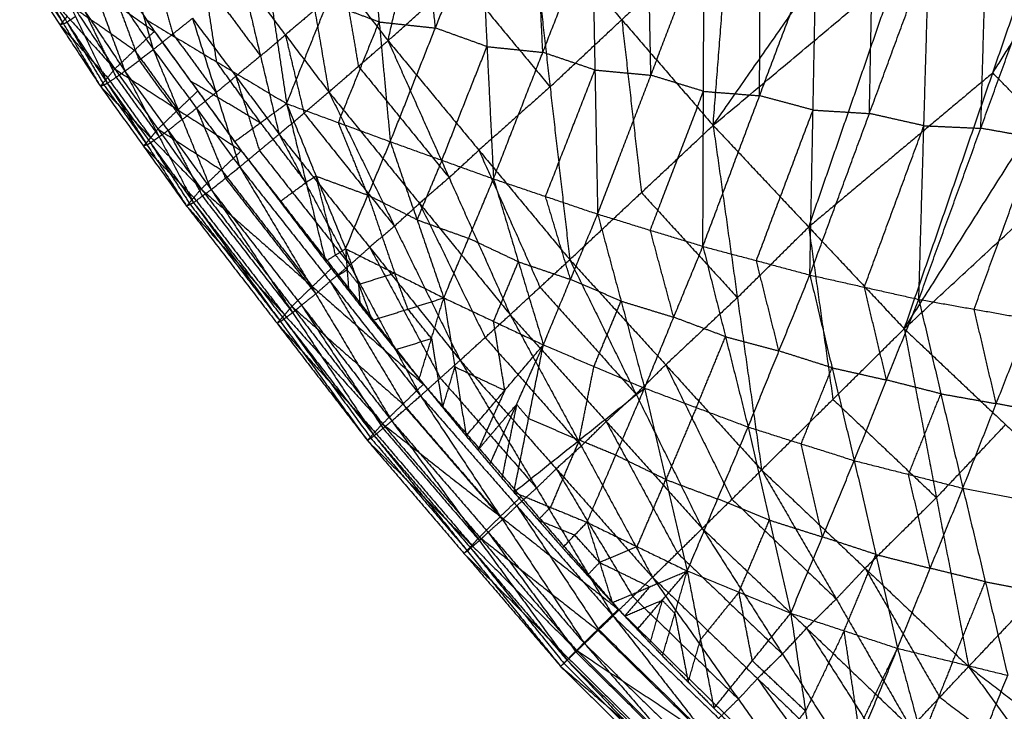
# Model space of a CAD drawing. Header units: millimetres. Extents: x -106 to 110, y -96 to 120.
# Tile 2 of 256: x -77.93 to -71.1, y -64.32 to -59.53. Entities that reach past the tile are written whole.
import ezdxf

# ---------------------------------------------------------------- set-up
doc = ezdxf.new("R2010")
doc.units = ezdxf.units.MM
doc.header["$MEASUREMENT"] = 0
doc.layers.add('Default', color=7, linetype='Continuous', true_color=0x000000)

msp = doc.modelspace()

# ---------------------------------------------------------------- linework, layer by layer
at = {"layer": 'Default'}
for points in [[(-73.1225, -60.2601, 13.7691), (-73.0121, -58.8476, 13.4027), (-72.9017, -57.4351, 13.0363)], [(-73.1225, -60.2601, 13.7691), (-72.1529, -58.8721, 13.0967), (-71.1834, -57.4842, 12.4242)], [(-75.3762, -59.6727, 13.8262), (-75.1894, -58.8583, 13.7866), (-75.0025, -58.0439, 13.7471)], [(-73.1225, -60.2601, 13.7691), (-71.8464, -59.1915, 13.0967), (-70.5704, -58.123, 12.4242)], [(-71.7978, -61.6702, 13.7656), (-71.1841, -59.8966, 13.0949), (-70.5704, -58.123, 12.4242)], [(-71.1841, -59.8966, 13.0949), (-70.7226, -59.1681, 12.7596), (-70.2612, -58.4397, 12.4242)], [(-77.2989, -58.6931, 13.5999), (-77.1511, -59.2137, 13.4491), (-77.0033, -59.7344, 13.2983)], [(-76.3011, -58.6317, 10.9053), (-76.1902, -59.3704, 10.9684), (-76.0793, -60.1091, 11.0314)], [(-77.5611, -58.7652, 11.7382), (-77.2786, -59.187, 11.6363), (-76.9961, -59.6089, 11.5344)], [(-76.0793, -60.1091, 11.0314), (-75.7969, -59.4111, 10.7093), (-75.5144, -58.7131, 10.3872)], [(-75.5144, -58.7131, 10.3872), (-75.4376, -59.5431, 10.4906), (-75.3608, -60.3731, 10.5939)], [(-75.048, -59.5851, 10.2331), (-75.0864, -59.1701, 10.1814), (-75.1248, -58.7551, 10.1297)], [(-71.7978, -61.6702, 13.7656), (-70.8748, -60.2133, 13.0949), (-69.9519, -58.7563, 12.4242)], [(-75.3762, -59.6727, 13.8262), (-74.8828, -59.2338, 13.792), (-74.3894, -58.795, 13.7577)], [(-75.3608, -60.3731, 10.5939), (-75.048, -59.5851, 10.2331), (-74.7351, -58.7971, 9.8723)], [(-74.7351, -58.7971, 9.8723), (-74.6902, -59.7139, 10.0153), (-74.6452, -60.6308, 10.1583)], [(-74.3894, -58.795, 13.7577), (-74.2529, -59.9933, 13.7792), (-74.1164, -61.1916, 13.8006)], [(-74.3894, -58.795, 13.7577), (-73.7559, -59.5275, 13.7634), (-73.1225, -60.2601, 13.7691)], [(-77.567, -58.9002, 13.3798), (-77.3837, -59.3922, 13.1972), (-77.2003, -59.8843, 13.0146)], [(-77.567, -58.9002, 13.3798), (-77.2851, -59.3173, 13.3391), (-77.0033, -59.7344, 13.2983)], [(-75.9819, -58.893, 13.8367), (-75.8842, -59.4608, 13.7703), (-75.7865, -60.0287, 13.7039)], [(-75.9819, -58.893, 13.8367), (-75.6791, -59.2828, 13.8315), (-75.3762, -59.6727, 13.8262)], [(-74.6452, -60.6308, 10.1583), (-74.3031, -59.754, 9.7607), (-73.9609, -58.8771, 9.3632)], [(-74.3031, -59.754, 9.7607), (-74.3255, -59.2955, 9.6892), (-74.348, -58.8371, 9.6177)], [(-73.9609, -58.8771, 9.3632), (-73.942, -59.8762, 9.5424), (-73.9231, -60.8753, 9.7217)], [(-73.0121, -58.8476, 13.4027), (-73.384, -59.1876, 13.5831), (-73.7559, -59.5275, 13.7634)], [(-73.9231, -60.8753, 9.7217), (-73.5543, -59.9123, 9.291), (-73.1854, -58.9493, 8.8603)], [(-73.5543, -59.9123, 9.291), (-73.5637, -59.4128, 9.2014), (-73.5732, -58.9132, 9.1117)], [(-73.1935, -61.0989, 9.288), (-73.1894, -60.0241, 9.0741), (-73.1854, -58.9493, 8.8603)], [(-77.8318, -59.0197, 12.1038), (-77.5513, -59.4445, 12.0104), (-77.2707, -59.8693, 11.9171)], [(-77.8318, -59.0197, 12.1038), (-77.414, -59.3143, 11.8191), (-76.9961, -59.6089, 11.5344)], [(-73.1935, -61.0989, 9.288), (-72.8006, -60.0545, 8.8283), (-72.4078, -59.0102, 8.3687)], [(-72.8006, -60.0545, 8.8283), (-72.7986, -59.5171, 8.7214), (-72.7966, -58.9798, 8.6145)], [(-72.4521, -61.2973, 8.8593), (-72.43, -60.1538, 8.614), (-72.4078, -59.0102, 8.3687)], [(-72.0393, -60.178, 8.3758), (-72.0282, -59.6062, 8.2532), (-72.0171, -59.0344, 8.1305)], [(-77.7617, -59.0428, 13.1226), (-77.5418, -59.5055, 12.9195), (-77.3219, -59.9682, 12.7164)], [(-77.7617, -59.0428, 13.1226), (-77.481, -59.4635, 13.0686), (-77.2003, -59.8843, 13.0146)], [(-77.0153, -59.1055, 13.5723), (-76.9414, -59.3658, 13.4969), (-76.8675, -59.6261, 13.4215)], [(-76.6773, -59.0795, 11.2286), (-76.6219, -59.4488, 11.2601), (-76.5664, -59.8182, 11.2916)], [(-72.4521, -61.2973, 8.8593), (-72.0393, -60.178, 8.3758), (-71.6265, -59.0587, 7.8924)], [(-71.6968, -61.4667, 8.4382), (-71.6616, -60.2627, 8.1653), (-71.6265, -59.0587, 7.8924)], [(-71.6968, -61.4667, 8.4382), (-71.2671, -60.2803, 7.9363), (-70.8375, -59.0939, 7.4343)], [(-71.2671, -60.2803, 7.9363), (-71.2496, -59.6783, 7.7998), (-71.232, -59.0763, 7.6634)], [(-77.9294, -59.1396, 12.5791), (-77.6496, -59.5644, 12.5017), (-77.3699, -59.9892, 12.4243)], [(-77.9294, -59.1396, 12.5791), (-77.6001, -59.5045, 12.2481), (-77.2707, -59.8693, 11.9171)], [(-77.9056, -59.1306, 12.7142), (-77.7657, -59.343, 12.6755), (-77.6259, -59.5554, 12.6368)], [(-77.8818, -59.1216, 12.8493), (-77.6259, -59.5554, 12.6368), (-77.3699, -59.9892, 12.4243)], [(-77.8818, -59.1216, 12.8493), (-77.6019, -59.5449, 12.7829), (-77.3219, -59.9682, 12.7164)], [(-76.3894, -59.2362, 13.731), (-76.2602, -59.779, 13.6146), (-76.1311, -60.3217, 13.4982)], [(-76.3894, -59.2362, 13.731), (-76.0879, -59.6325, 13.7174), (-75.7865, -60.0287, 13.7039)], [(-74.8828, -59.2338, 13.792), (-74.5678, -59.6135, 13.7856), (-74.2529, -59.9933, 13.7792)], [(-72.4601, -60.9652, 13.7674), (-72.1533, -60.0783, 13.432), (-71.8464, -59.1915, 13.0967)], [(-75.6791, -59.2828, 13.8315), (-75.6302, -59.5667, 13.7982), (-75.5814, -59.8507, 13.765)], [(-77.2851, -59.3173, 13.3391), (-77.1935, -59.5633, 13.2478), (-77.1018, -59.8093, 13.1565)], [(-76.5606, -59.377, 13.6378), (-76.4104, -59.578, 13.6262), (-76.2602, -59.779, 13.6146)], [(-77.5513, -59.4445, 12.0104), (-77.3424, -59.5918, 11.8681), (-77.1334, -59.7391, 11.7258)], [(-75.4376, -59.5431, 10.4906), (-75.6172, -59.4771, 10.5999), (-75.7969, -59.4111, 10.7093)], [(-71.7978, -61.6702, 13.7656), (-70.5628, -60.5272, 13.0949), (-69.3278, -59.3842, 12.4242)], [(-77.6001, -59.5045, 12.2481), (-77.6249, -59.5344, 12.3749), (-77.6496, -59.5644, 12.5017)], [(-77.5418, -59.5055, 12.9195), (-77.5718, -59.5252, 12.8512), (-77.6019, -59.5449, 12.7829)], [(-77.481, -59.4635, 13.0686), (-77.3711, -59.6949, 12.9671), (-77.2611, -59.9262, 12.8655)], [(-75.8842, -59.4608, 13.7703), (-75.9861, -59.5466, 13.7439), (-76.0879, -59.6325, 13.7174)], [(-77.6259, -59.5554, 12.6368), (-77.6378, -59.5599, 12.5692), (-77.6496, -59.5644, 12.5017)], [(-77.6496, -59.5644, 12.5017), (-77.485, -59.7468, 12.3362), (-77.3203, -59.9292, 12.1707)], [(-77.6259, -59.5554, 12.6368), (-77.6139, -59.5501, 12.7098), (-77.6019, -59.5449, 12.7829)], [(-77.6019, -59.5449, 12.7829), (-77.4739, -59.7618, 12.6766), (-77.3459, -59.9787, 12.5703)], [(-77.0536, -59.5273, 11.5519), (-76.7469, -59.9506, 11.4678), (-76.4402, -60.3738, 11.3837)], [(-77.0536, -59.5273, 11.5519), (-76.5664, -59.8182, 11.2916), (-76.0793, -60.1091, 11.0314)], [(-77.0033, -59.7344, 13.2983), (-76.8675, -59.6261, 13.4215), (-76.7317, -59.5179, 13.5446)], [(-76.7317, -59.5179, 13.5446), (-76.568, -60.0329, 13.3879), (-76.4042, -60.548, 13.2312)], [(-76.7317, -59.5179, 13.5446), (-76.4314, -59.9198, 13.5214), (-76.1311, -60.3217, 13.4982)], [(-75.72, -60.2411, 10.8127), (-75.5788, -59.8921, 10.6516), (-75.4376, -59.5431, 10.4906)], [(-75.4376, -59.5431, 10.4906), (-75.2428, -59.5641, 10.3618), (-75.048, -59.5851, 10.2331)], [(-74.2529, -59.9933, 13.7792), (-74.0044, -59.7604, 13.7713), (-73.7559, -59.5275, 13.7634)], [(-73.7559, -59.5275, 13.7634), (-73.6877, -60.1267, 13.7742), (-73.6194, -60.7258, 13.7849)], [(-77.2707, -59.8693, 11.9171), (-77.1334, -59.7391, 11.7258), (-76.9961, -59.6089, 11.5344)], [(-76.9961, -59.6089, 11.5344), (-76.695, -60.0223, 11.4534), (-76.3938, -60.4358, 11.3723)], [(-76.8675, -59.6261, 13.4215), (-76.7177, -59.8295, 13.4047), (-76.568, -60.0329, 13.3879)], [(-76.2602, -59.779, 13.6146), (-76.1741, -59.7057, 13.666), (-76.0879, -59.6325, 13.7174)], [(-76.0879, -59.6325, 13.7174), (-76.0234, -59.9038, 13.6592), (-75.9588, -60.1752, 13.601)], [(-74.6902, -59.7139, 10.0153), (-74.8691, -59.6495, 10.1242), (-75.048, -59.5851, 10.2331)], [(-75.7865, -60.0287, 13.7039), (-75.5814, -59.8507, 13.765), (-75.3762, -59.6727, 13.8262)], [(-75.3762, -59.6727, 13.8262), (-74.9529, -60.6227, 13.7382), (-74.5296, -61.5728, 13.6502)], [(-75.3762, -59.6727, 13.8262), (-74.7463, -60.4321, 13.8134), (-74.1164, -61.1916, 13.8006)], [(-75.003, -60.502, 10.3761), (-74.8466, -60.108, 10.1957), (-74.6902, -59.7139, 10.0153)], [(-74.6902, -59.7139, 10.0153), (-74.4966, -59.734, 9.888), (-74.3031, -59.754, 9.7607)], [(-77.2003, -59.8843, 13.0146), (-77.1018, -59.8093, 13.1565), (-77.0033, -59.7344, 13.2983)], [(-77.1334, -59.7391, 11.7258), (-76.9829, -59.9458, 11.6852), (-76.8323, -60.1525, 11.6447)], [(-77.0033, -59.7344, 13.2983), (-76.8028, -60.22, 13.1126), (-76.6023, -60.7057, 12.9268)], [(-77.0033, -59.7344, 13.2983), (-76.7037, -60.1412, 13.2647), (-76.4042, -60.548, 13.2312)], [(-76.2602, -59.779, 13.6146), (-76.3458, -59.8494, 13.568), (-76.4314, -59.9198, 13.5214)], [(-73.942, -59.8762, 9.5424), (-74.1225, -59.8151, 9.6516), (-74.3031, -59.754, 9.7607)], [(-77.1018, -59.8093, 13.1565), (-76.9523, -60.0147, 13.1345), (-76.8028, -60.22, 13.1126)], [(-76.2597, -60.2414, 11.2076), (-76.4131, -60.0298, 11.2496), (-76.5664, -59.8182, 11.2916)], [(-75.5814, -59.8507, 13.765), (-75.2671, -60.2367, 13.7516), (-74.9529, -60.6227, 13.7382)], [(-77.3699, -59.9892, 12.4243), (-77.3203, -59.9292, 12.1707), (-77.2707, -59.8693, 11.9171)], [(-77.3219, -59.9682, 12.7164), (-77.2611, -59.9262, 12.8655), (-77.2003, -59.8843, 13.0146)], [(-77.2707, -59.8693, 11.9171), (-76.9711, -60.2852, 11.8425), (-76.6714, -60.7012, 11.7679)], [(-77.2707, -59.8693, 11.9171), (-76.8323, -60.1525, 11.6447), (-76.3938, -60.4358, 11.3723)], [(-77.2003, -59.8843, 13.0146), (-76.9623, -60.3398, 12.8119), (-76.7242, -60.7953, 12.6092)], [(-77.2003, -59.8843, 13.0146), (-76.9013, -60.295, 12.9707), (-76.6023, -60.7057, 12.9268)], [(-76.568, -60.0329, 13.3879), (-76.4997, -59.9764, 13.4547), (-76.4314, -59.9198, 13.5214)], [(-76.4314, -59.9198, 13.5214), (-76.3495, -60.1773, 13.4431), (-76.2676, -60.4349, 13.3647)], [(-74.2842, -60.7531, 9.94), (-74.1131, -60.3146, 9.7412), (-73.942, -59.8762, 9.5424)], [(-73.942, -59.8762, 9.5424), (-73.7481, -59.8943, 9.4167), (-73.5543, -59.9123, 9.291)], [(-73.1894, -60.0241, 9.0741), (-73.3719, -59.9682, 9.1826), (-73.5543, -59.9123, 9.291)], [(-71.1841, -59.8966, 13.0949), (-71.8221, -60.4309, 13.4311), (-72.4601, -60.9652, 13.7674)], [(-70.8748, -60.2133, 13.0949), (-71.0295, -60.0549, 13.0949), (-71.1841, -59.8966, 13.0949)], [(-77.3699, -59.9892, 12.4243), (-77.3459, -59.9787, 12.5703), (-77.3219, -59.9682, 12.7164)], [(-77.3699, -59.9892, 12.4243), (-77.071, -60.4046, 12.3621), (-76.7721, -60.82, 12.2999)], [(-77.3699, -59.9892, 12.4243), (-77.0207, -60.3452, 12.0961), (-76.6714, -60.7012, 11.7679)], [(-77.3459, -59.9787, 12.5703), (-77.1965, -60.1864, 12.5392), (-77.047, -60.3941, 12.5081)], [(-77.3219, -59.9682, 12.7164), (-77.047, -60.3941, 12.5081), (-76.7721, -60.82, 12.2999)], [(-77.3219, -59.9682, 12.7164), (-77.0231, -60.3817, 12.6628), (-76.7242, -60.7953, 12.6092)], [(-77.3203, -59.9292, 12.1707), (-77.1705, -60.1372, 12.1334), (-77.0207, -60.3452, 12.0961)], [(-77.2611, -59.9262, 12.8655), (-77.1117, -60.133, 12.8387), (-76.9623, -60.3398, 12.8119)], [(-76.7469, -59.9506, 11.4678), (-76.5033, -60.096, 11.3377), (-76.2597, -60.2414, 11.2076)], [(-74.2529, -59.9933, 13.7792), (-74.4996, -60.2127, 13.7963), (-74.7463, -60.4321, 13.8134)], [(-76.8323, -60.1525, 11.6447), (-76.7636, -60.0874, 11.549), (-76.695, -60.0223, 11.4534)], [(-76.568, -60.0329, 13.3879), (-76.6358, -60.0871, 13.3263), (-76.7037, -60.1412, 13.2647)], [(-76.1311, -60.3217, 13.4982), (-75.9588, -60.1752, 13.601), (-75.7865, -60.0287, 13.7039)], [(-75.7865, -60.0287, 13.7039), (-75.3315, -60.9588, 13.5581), (-74.8764, -61.8888, 13.4123)], [(-75.7865, -60.0287, 13.7039), (-75.158, -60.8007, 13.677), (-74.5296, -61.5728, 13.6502)], [(-73.5583, -60.9871, 9.5048), (-73.3739, -60.5056, 9.2895), (-73.1894, -60.0241, 9.0741)], [(-73.1894, -60.0241, 9.0741), (-72.995, -60.0393, 8.9512), (-72.8006, -60.0545, 8.8283)], [(-72.43, -60.1538, 8.614), (-72.6153, -60.1041, 8.7211), (-72.8006, -60.0545, 8.8283)], [(-76.4402, -60.3738, 11.3837), (-76.2597, -60.2414, 11.2076), (-76.0793, -60.1091, 11.0314)], [(-76.0793, -60.1091, 11.0314), (-75.9442, -60.6559, 11.1341), (-75.8091, -61.2027, 11.2368)], [(-76.0793, -60.1091, 11.0314), (-75.8748, -60.6122, 11.0612), (-75.6703, -61.1154, 11.091)], [(-76.0793, -60.1091, 11.0314), (-75.72, -60.2411, 10.8127), (-75.3608, -60.3731, 10.5939)], [(-76.8323, -60.1525, 11.6447), (-76.9017, -60.2189, 11.7436), (-76.9711, -60.2852, 11.8425)], [(-76.8028, -60.22, 13.1126), (-76.7532, -60.1806, 13.1886), (-76.7037, -60.1412, 13.2647)], [(-76.7037, -60.1412, 13.2647), (-76.6035, -60.384, 13.1719), (-76.5032, -60.6268, 13.079)], [(-75.9588, -60.1752, 13.601), (-75.6451, -60.567, 13.5796), (-75.3315, -60.9588, 13.5581)], [(-72.8228, -61.1981, 9.0736), (-72.6264, -60.6759, 8.8438), (-72.43, -60.1538, 8.614)], [(-72.43, -60.1538, 8.614), (-72.2346, -60.1659, 8.4949), (-72.0393, -60.178, 8.3758)], [(-71.6616, -60.2627, 8.1653), (-71.8505, -60.2203, 8.2706), (-72.0393, -60.178, 8.3758)], [(-76.8028, -60.22, 13.1126), (-76.852, -60.2575, 13.0416), (-76.9013, -60.295, 12.9707)], [(-75.9442, -60.6559, 11.1341), (-76.102, -60.4487, 11.1708), (-76.2597, -60.2414, 11.2076)], [(-75.5156, -60.7442, 10.8425), (-75.6178, -60.4926, 10.8276), (-75.72, -60.2411, 10.8127)], [(-74.1164, -61.1916, 13.8006), (-73.6194, -60.7258, 13.7849), (-73.1225, -60.2601, 13.7691)], [(-73.1225, -60.2601, 13.7691), (-72.9545, -61.4548, 13.7689), (-72.7865, -62.6494, 13.7687)], [(-73.1225, -60.2601, 13.7691), (-72.4601, -60.9652, 13.7674), (-71.7978, -61.6702, 13.7656)], [(-72.0745, -61.382, 8.6487), (-71.8681, -60.8223, 8.407), (-71.6616, -60.2627, 8.1653)], [(-71.6616, -60.2627, 8.1653), (-71.4644, -60.2715, 8.0508), (-71.2671, -60.2803, 7.9363)], [(-77.0207, -60.3452, 12.0961), (-76.9959, -60.3152, 11.9693), (-76.9711, -60.2852, 11.8425)], [(-76.9711, -60.2852, 11.8425), (-76.7519, -60.4268, 11.7063), (-76.5326, -60.5685, 11.5701)], [(-76.9623, -60.3398, 12.8119), (-76.9318, -60.3174, 12.8913), (-76.9013, -60.295, 12.9707)], [(-76.9013, -60.295, 12.9707), (-76.7823, -60.5227, 12.8694), (-76.6632, -60.7505, 12.768)], [(-76.4042, -60.548, 13.2312), (-76.2676, -60.4349, 13.3647), (-76.1311, -60.3217, 13.4982)], [(-76.1311, -60.3217, 13.4982), (-75.6411, -61.2285, 13.3046), (-75.1511, -62.1352, 13.1111)], [(-76.1311, -60.3217, 13.4982), (-75.5037, -61.1053, 13.4553), (-74.8764, -61.8888, 13.4123)], [(-70.8836, -60.3484, 7.7323), (-71.0754, -60.3143, 7.8343), (-71.2671, -60.2803, 7.9363)], [(-77.0207, -60.3452, 12.0961), (-77.0458, -60.3749, 12.2291), (-77.071, -60.4046, 12.3621)], [(-77.047, -60.3941, 12.5081), (-77.059, -60.3993, 12.4351), (-77.071, -60.4046, 12.3621)], [(-77.047, -60.3941, 12.5081), (-77.035, -60.3879, 12.5855), (-77.0231, -60.3817, 12.6628)], [(-76.9623, -60.3398, 12.8119), (-76.9927, -60.3608, 12.7374), (-77.0231, -60.3817, 12.6628)], [(-77.0231, -60.3817, 12.6628), (-76.8856, -60.5947, 12.5587), (-76.7482, -60.8076, 12.4545)], [(-76.4402, -60.3738, 11.3837), (-76.1246, -60.7882, 11.3102), (-75.8091, -61.2027, 11.2368)], [(-75.6703, -61.1154, 11.091), (-75.5156, -60.7442, 10.8425), (-75.3608, -60.3731, 10.5939)], [(-75.3608, -60.3731, 10.5939), (-75.1752, -60.9147, 10.6523), (-74.9896, -61.4562, 10.7107)], [(-75.3608, -60.3731, 10.5939), (-75.003, -60.502, 10.3761), (-74.6452, -60.6308, 10.1583)], [(-71.3132, -61.5348, 8.2342), (-71.0984, -60.9416, 7.9833), (-70.8836, -60.3484, 7.7323)], [(-77.071, -60.4046, 12.3621), (-76.8964, -60.5826, 12.198), (-76.7218, -60.7606, 12.0339)], [(-76.6714, -60.7012, 11.7679), (-76.5326, -60.5685, 11.5701), (-76.3938, -60.4358, 11.3723)], [(-76.3938, -60.4358, 11.3723), (-75.7622, -61.2453, 11.237), (-75.1305, -62.0548, 11.1016)], [(-76.2676, -60.4349, 13.3647), (-75.9544, -60.8317, 13.3347), (-75.6411, -61.2285, 13.3046)], [(-74.9529, -60.6227, 13.7382), (-74.8496, -60.5274, 13.7758), (-74.7463, -60.4321, 13.8134)], [(-74.7463, -60.4321, 13.8134), (-74.5347, -60.9071, 13.7694), (-74.323, -61.3822, 13.7254)], [(-75.003, -60.502, 10.3761), (-75.0891, -60.7083, 10.5142), (-75.1752, -60.9147, 10.6523)], [(-76.6023, -60.7057, 12.9268), (-76.5032, -60.6268, 13.079), (-76.4042, -60.548, 13.2312)], [(-76.5326, -60.5685, 11.5701), (-76.2168, -60.9732, 11.5024), (-75.9009, -61.378, 11.4348)], [(-76.4042, -60.548, 13.2312), (-75.8771, -61.4288, 13.002), (-75.35, -62.3095, 12.7728)], [(-76.4042, -60.548, 13.2312), (-75.7777, -61.3416, 13.1711), (-75.1511, -62.1352, 13.1111)], [(-76.5032, -60.6268, 13.079), (-76.1902, -61.0278, 13.0405), (-75.8771, -61.4288, 13.002)], [(-76.1246, -60.7882, 11.3102), (-76.0344, -60.7221, 11.2222), (-75.9442, -60.6559, 11.1341)], [(-75.8748, -60.6122, 11.0612), (-75.9095, -60.6341, 11.0977), (-75.9442, -60.6559, 11.1341)], [(-75.8748, -60.6122, 11.0612), (-75.6952, -60.6782, 10.9518), (-75.5156, -60.7442, 10.8425)], [(-75.7397, -61.159, 11.1639), (-75.8073, -60.8856, 11.1125), (-75.8748, -60.6122, 11.0612)], [(-74.9529, -60.6227, 13.7382), (-75.0555, -60.7117, 13.7076), (-75.158, -60.8007, 13.677)], [(-74.9896, -61.4562, 10.7107), (-74.8174, -61.0435, 10.4345), (-74.6452, -60.6308, 10.1583)], [(-74.6452, -60.6308, 10.1583), (-74.4723, -61.2062, 10.2424), (-74.2994, -61.7816, 10.3265)], [(-74.6452, -60.6308, 10.1583), (-74.2842, -60.7531, 9.94), (-73.9231, -60.8753, 9.7217)], [(-76.7721, -60.82, 12.2999), (-76.7218, -60.7606, 12.0339), (-76.6714, -60.7012, 11.7679)], [(-76.7242, -60.7953, 12.6092), (-76.6632, -60.7505, 12.768), (-76.6023, -60.7057, 12.9268)], [(-76.6714, -60.7012, 11.7679), (-76.043, -61.5153, 11.6419), (-75.4146, -62.3295, 11.516)], [(-76.6714, -60.7012, 11.7679), (-75.9009, -61.378, 11.4348), (-75.1305, -62.0548, 11.1016)], [(-76.6023, -60.7057, 12.9268), (-76.0372, -61.5587, 12.6751), (-75.4721, -62.4118, 12.4235)], [(-76.6023, -60.7057, 12.9268), (-75.9762, -61.5076, 12.8498), (-75.35, -62.3095, 12.7728)], [(-75.5156, -60.7442, 10.8425), (-75.4228, -61.015, 10.8716), (-75.33, -61.2858, 10.9008)], [(-75.1752, -60.9147, 10.6523), (-75.3454, -60.8294, 10.7474), (-75.5156, -60.7442, 10.8425)], [(-73.6194, -60.7258, 13.7849), (-73.287, -61.0903, 13.7769), (-72.9545, -61.4548, 13.7689)], [(-76.7721, -60.82, 12.2999), (-76.7482, -60.8076, 12.4545), (-76.7242, -60.7953, 12.6092)], [(-76.7482, -60.8076, 12.4545), (-76.435, -61.2138, 12.4012), (-76.1217, -61.62, 12.3479)], [(-76.7242, -60.7953, 12.6092), (-76.1217, -61.62, 12.3479), (-75.5192, -62.4447, 12.0866)], [(-76.7242, -60.7953, 12.6092), (-76.0982, -61.6035, 12.5163), (-75.4721, -62.4118, 12.4235)], [(-76.7218, -60.7606, 12.0339), (-76.4076, -61.1677, 11.9709), (-76.0934, -61.5748, 11.9079)], [(-76.6632, -60.7505, 12.768), (-76.3502, -61.1546, 12.7216), (-76.0372, -61.5587, 12.6751)], [(-75.3315, -60.9588, 13.5581), (-75.2447, -60.8797, 13.6176), (-75.158, -60.8007, 13.677)], [(-75.158, -60.8007, 13.677), (-74.9305, -61.2658, 13.6041), (-74.703, -61.7308, 13.5312)], [(-74.1112, -61.3284, 10.0241), (-74.1977, -61.0408, 9.982), (-74.2842, -60.7531, 9.94)], [(-76.7721, -60.82, 12.2999), (-76.1457, -61.6323, 12.1932), (-75.5192, -62.4447, 12.0866)], [(-76.7721, -60.82, 12.2999), (-76.0934, -61.5748, 11.9079), (-75.4146, -62.3295, 11.516)], [(-74.2994, -61.7816, 10.3265), (-74.1112, -61.3284, 10.0241), (-73.9231, -60.8753, 9.7217)], [(-73.9231, -60.8753, 9.7217), (-73.7606, -61.4786, 9.8311), (-73.598, -62.0819, 9.9406)], [(-73.9231, -60.8753, 9.7217), (-73.5583, -60.9871, 9.5048), (-73.1935, -61.0989, 9.288)], [(-75.1752, -60.9147, 10.6523), (-74.9963, -60.9791, 10.5434), (-74.8174, -61.0435, 10.4345)], [(-75.3315, -60.9588, 13.5581), (-75.4176, -61.032, 13.5067), (-75.5037, -61.1053, 13.4553)], [(-73.3957, -61.5904, 9.6143), (-73.477, -61.2887, 9.5596), (-73.5583, -60.9871, 9.5048)], [(-72.9545, -61.4548, 13.7689), (-72.7073, -61.21, 13.7681), (-72.4601, -60.9652, 13.7674)], [(-72.4601, -60.9652, 13.7674), (-72.3761, -61.5625, 13.7672), (-72.2921, -62.1598, 13.7671)], [(-74.4723, -61.2062, 10.2424), (-74.6449, -61.1249, 10.3384), (-74.8174, -61.0435, 10.4345)], [(-75.8091, -61.2027, 11.2368), (-75.7397, -61.159, 11.1639), (-75.6703, -61.1154, 11.091)], [(-75.6703, -61.1154, 11.091), (-75.6596, -61.2615, 11.1468), (-75.6488, -61.4076, 11.2027)], [(-75.6703, -61.1154, 11.091), (-75.5786, -61.364, 11.1302), (-75.4868, -61.6126, 11.1695)], [(-75.6703, -61.1154, 11.091), (-75.33, -61.2858, 10.9008), (-74.9896, -61.4562, 10.7107)], [(-75.6411, -61.2285, 13.3046), (-75.5724, -61.1669, 13.38), (-75.5037, -61.1053, 13.4553)], [(-75.5037, -61.1053, 13.4553), (-75.2587, -61.5586, 13.3585), (-75.0138, -62.012, 13.2617)], [(-73.598, -62.0819, 9.9406), (-73.3957, -61.5904, 9.6143), (-73.1935, -61.0989, 9.288)], [(-73.1935, -61.0989, 9.288), (-73.0368, -61.7252, 9.4208), (-72.8801, -62.3516, 9.5536)], [(-73.1935, -61.0989, 9.288), (-72.8228, -61.1981, 9.0736), (-72.4521, -61.2973, 8.8593)], [(-75.8091, -61.2027, 11.2368), (-75.729, -61.3051, 11.2197), (-75.6488, -61.4076, 11.2027)], [(-75.6596, -61.2615, 11.1468), (-75.6997, -61.2103, 11.1554), (-75.7397, -61.159, 11.1639)], [(-74.6445, -61.6189, 10.5186), (-74.5584, -61.4126, 10.3805), (-74.4723, -61.2062, 10.2424)], [(-74.5296, -61.5728, 13.6502), (-74.323, -61.3822, 13.7254), (-74.1164, -61.1916, 13.8006)], [(-74.4723, -61.2062, 10.2424), (-74.2918, -61.2673, 10.1332), (-74.1112, -61.3284, 10.0241)], [(-74.1164, -61.1916, 13.8006), (-73.6571, -62.1231, 13.6996), (-73.1978, -63.0547, 13.5985)], [(-74.1164, -61.1916, 13.8006), (-73.4515, -61.9205, 13.7847), (-72.7865, -62.6494, 13.7687)], [(-72.6661, -61.8245, 9.2064), (-72.7445, -61.5113, 9.14), (-72.8228, -61.1981, 9.0736)], [(-75.9009, -61.378, 11.4348), (-75.8316, -61.3116, 11.3359), (-75.7622, -61.2453, 11.237)], [(-75.6411, -61.2285, 13.3046), (-75.7094, -61.285, 13.2379), (-75.7777, -61.3416, 13.1711)], [(-75.729, -61.3051, 11.2197), (-75.6943, -61.2833, 11.1833), (-75.6596, -61.2615, 11.1468)], [(-75.5786, -61.364, 11.1302), (-75.6191, -61.3127, 11.1385), (-75.6596, -61.2615, 11.1468)], [(-75.33, -61.2858, 10.9008), (-75.4543, -61.3249, 11.0155), (-75.5786, -61.364, 11.1302)], [(-75.2382, -61.5344, 10.9401), (-75.2841, -61.4101, 10.9204), (-75.33, -61.2858, 10.9008)], [(-75.8771, -61.4288, 13.002), (-75.8274, -61.3852, 13.0865), (-75.7777, -61.3416, 13.1711)], [(-75.7777, -61.3416, 13.1711), (-75.5141, -61.782, 13.0565), (-75.2506, -62.2224, 12.9419)], [(-73.7606, -61.4786, 9.8311), (-73.9359, -61.4035, 9.9276), (-74.1112, -61.3284, 10.0241)], [(-72.8801, -62.3516, 9.5536), (-72.6661, -61.8245, 9.2064), (-72.4521, -61.2973, 8.8593)], [(-72.4521, -61.2973, 8.8593), (-72.2981, -61.941, 9.0134), (-72.1441, -62.5847, 9.1675)], [(-72.4521, -61.2973, 8.8593), (-72.0745, -61.382, 8.6487), (-71.6968, -61.4667, 8.4382)], [(-75.9009, -61.378, 11.4348), (-75.972, -61.4467, 11.5383), (-76.043, -61.5153, 11.6419)], [(-75.6488, -61.4076, 11.2027), (-75.5678, -61.5101, 11.1861), (-75.4868, -61.6126, 11.1695)], [(-75.5678, -61.5101, 11.1861), (-75.5732, -61.437, 11.1582), (-75.5786, -61.364, 11.1302)], [(-74.323, -61.3822, 13.7254), (-73.9901, -61.7527, 13.7125), (-73.6571, -62.1231, 13.6996)], [(-71.9205, -62.0257, 8.8029), (-71.9975, -61.7039, 8.7258), (-72.0745, -61.382, 8.6487)], [(-75.8771, -61.4288, 13.002), (-75.9266, -61.4682, 12.9259), (-75.9762, -61.5076, 12.8498)], [(-75.4868, -61.6126, 11.1695), (-75.2382, -61.5344, 10.9401), (-74.9896, -61.4562, 10.7107)], [(-75.1601, -62.0186, 11.1069), (-75.0748, -61.7374, 10.9088), (-74.9896, -61.4562, 10.7107)], [(-74.9896, -61.4562, 10.7107), (-74.9121, -61.9348, 10.8807), (-74.8345, -62.4134, 11.0507)], [(-74.9896, -61.4562, 10.7107), (-74.6445, -61.6189, 10.5186), (-74.2994, -61.7816, 10.3265)], [(-73.9487, -61.9318, 10.1335), (-73.8546, -61.7052, 9.9823), (-73.7606, -61.4786, 9.8311)], [(-73.7606, -61.4786, 9.8311), (-73.5782, -61.5345, 9.7227), (-73.3957, -61.5904, 9.6143)], [(-72.9545, -61.4548, 13.7689), (-73.203, -61.6876, 13.7768), (-73.4515, -61.9205, 13.7847)], [(-72.1441, -62.5847, 9.1675), (-71.9205, -62.0257, 8.8029), (-71.6968, -61.4667, 8.4382)], [(-71.6968, -61.4667, 8.4382), (-71.544, -62.1213, 8.6123), (-71.3912, -62.776, 8.7863)], [(-71.6968, -61.4667, 8.4382), (-71.3132, -61.5348, 8.2342), (-70.9297, -61.6029, 8.0302)], [(-76.0372, -61.5587, 12.6751), (-76.0677, -61.5811, 12.5957), (-76.0982, -61.6035, 12.5163)], [(-76.0934, -61.5748, 11.9079), (-76.0682, -61.545, 11.7749), (-76.043, -61.5153, 11.6419)], [(-76.043, -61.5153, 11.6419), (-75.6578, -61.8538, 11.4754), (-75.2725, -62.1922, 11.3088)], [(-76.0372, -61.5587, 12.6751), (-76.0067, -61.5332, 12.7625), (-75.9762, -61.5076, 12.8498)], [(-75.9762, -61.5076, 12.8498), (-75.6936, -61.9341, 12.7239), (-75.4111, -62.3607, 12.5981)], [(-75.0748, -61.7374, 10.9088), (-75.1565, -61.6359, 10.9244), (-75.2382, -61.5344, 10.9401)], [(-71.1604, -62.1895, 8.4083), (-71.2368, -61.8621, 8.3213), (-71.3132, -61.5348, 8.2342)], [(-76.0934, -61.5748, 11.9079), (-76.1195, -61.6035, 12.0506), (-76.1457, -61.6323, 12.1932)], [(-76.1217, -61.62, 12.3479), (-76.1337, -61.6262, 12.2706), (-76.1457, -61.6323, 12.1932)], [(-76.1217, -61.62, 12.3479), (-76.1099, -61.6118, 12.4321), (-76.0982, -61.6035, 12.5163)], [(-76.0982, -61.6035, 12.5163), (-75.7969, -62.0159, 12.3857), (-75.4956, -62.4282, 12.255)], [(-75.4868, -61.6126, 11.1695), (-75.3234, -61.8156, 11.1382), (-75.1601, -62.0186, 11.1069)], [(-74.8764, -61.8888, 13.4123), (-74.703, -61.7308, 13.5312), (-74.5296, -61.5728, 13.6502)], [(-74.5669, -62.0975, 10.6886), (-74.6057, -61.8582, 10.6036), (-74.6445, -61.6189, 10.5186)], [(-74.5296, -61.5728, 13.6502), (-74.0363, -62.4833, 13.4945), (-73.5431, -63.3938, 13.3388)], [(-74.5296, -61.5728, 13.6502), (-73.8637, -62.3137, 13.6243), (-73.1978, -63.0547, 13.5985)], [(-73.0368, -61.7252, 9.4208), (-73.2163, -61.6578, 9.5176), (-73.3957, -61.5904, 9.6143)], [(-71.3912, -62.776, 8.7863), (-71.1604, -62.1895, 8.4083), (-70.9297, -61.6029, 8.0302)], [(-76.1457, -61.6323, 12.1932), (-75.8063, -62.0097, 11.9973), (-75.4669, -62.3871, 11.8013)], [(-72.7865, -62.6494, 13.7687), (-72.2921, -62.1598, 13.7671), (-71.7978, -61.6702, 13.7656)], [(-71.7978, -61.6702, 13.7656), (-71.5746, -62.8414, 13.7497), (-71.3515, -64.0126, 13.7338)], [(-71.7978, -61.6702, 13.7656), (-71.0949, -62.3353, 13.7525), (-70.392, -63.0004, 13.7394)], [(-75.3234, -61.8156, 11.1382), (-75.1991, -61.7765, 11.0235), (-75.0748, -61.7374, 10.9088)], [(-75.0748, -61.7374, 10.9088), (-75.0361, -61.9767, 10.9938), (-74.9973, -62.216, 11.0788)], [(-74.703, -61.7308, 13.5312), (-74.3697, -62.107, 13.5129), (-74.0363, -62.4833, 13.4945)], [(-73.2391, -62.2168, 9.7471), (-73.1379, -61.971, 9.584), (-73.0368, -61.7252, 9.4208)], [(-73.0368, -61.7252, 9.4208), (-72.8515, -61.7749, 9.3136), (-72.6661, -61.8245, 9.2064)], [(-74.8345, -62.4134, 11.0507), (-74.5669, -62.0975, 10.6886), (-74.2994, -61.7816, 10.3265)], [(-74.6703, -62.6085, 11.0251), (-74.4848, -62.1951, 10.6758), (-74.2994, -61.7816, 10.3265)], [(-74.5037, -62.8035, 11.001), (-74.4015, -62.2926, 10.6637), (-74.2994, -61.7816, 10.3265)], [(-74.2994, -61.7816, 10.3265), (-73.9487, -61.9318, 10.1335), (-73.598, -62.0819, 9.9406)], [(-72.2981, -61.941, 9.0134), (-72.4821, -61.8828, 9.1099), (-72.6661, -61.8245, 9.2064)], [(-75.1511, -62.1352, 13.1111), (-75.0138, -62.012, 13.2617), (-74.8764, -61.8888, 13.4123)], [(-74.8764, -61.8888, 13.4123), (-74.3465, -62.7749, 13.2136), (-73.8165, -63.661, 13.015)], [(-74.8764, -61.8888, 13.4123), (-74.2098, -62.6413, 13.3755), (-73.5431, -63.3938, 13.3388)], [(-74.9973, -62.216, 11.0788), (-74.9547, -62.0754, 10.9797), (-74.9121, -61.9348, 10.8807)], [(-74.9121, -61.9348, 10.8807), (-74.7395, -62.0162, 10.7846), (-74.5669, -62.0975, 10.6886)], [(-74.0509, -62.4427, 10.4708), (-73.9998, -62.1872, 10.3022), (-73.9487, -61.9318, 10.1335)], [(-73.6571, -62.1231, 13.6996), (-73.5543, -62.0218, 13.7421), (-73.4515, -61.9205, 13.7847)], [(-73.4515, -61.9205, 13.7847), (-73.2218, -62.3863, 13.7341), (-72.9921, -62.8521, 13.6836)], [(-72.5121, -62.4682, 9.3606), (-72.4051, -62.2046, 9.187), (-72.2981, -61.941, 9.0134)], [(-72.2981, -61.941, 9.0134), (-72.1093, -61.9834, 8.9081), (-71.9205, -62.0257, 8.8029)], [(-75.1601, -62.0186, 11.1069), (-74.9973, -62.216, 11.0788), (-74.8345, -62.4134, 11.0507)], [(-75.0138, -62.012, 13.2617), (-74.6801, -62.3935, 13.2377), (-74.3465, -62.7749, 13.2136)], [(-71.544, -62.1213, 8.6123), (-71.7322, -62.0735, 8.7076), (-71.9205, -62.0257, 8.8029)], [(-75.4146, -62.3295, 11.516), (-75.2725, -62.1922, 11.3088), (-75.1305, -62.0548, 11.1016)], [(-75.1305, -62.0548, 11.1016), (-74.4552, -62.8346, 11.0121), (-73.7799, -63.6145, 10.9225)], [(-74.5669, -62.0975, 10.6886), (-74.6597, -62.3042, 10.8633), (-74.7524, -62.511, 11.0379)], [(-74.5037, -62.8035, 11.001), (-74.0509, -62.4427, 10.4708), (-73.598, -62.0819, 9.9406)], [(-73.997, -63.0125, 10.7148), (-73.7975, -62.5472, 10.3277), (-73.598, -62.0819, 9.9406)], [(-73.598, -62.0819, 9.9406), (-73.4502, -62.7158, 10.1605), (-73.3023, -63.3497, 10.3803)], [(-73.598, -62.0819, 9.9406), (-73.2391, -62.2168, 9.7471), (-72.8801, -62.3516, 9.5536)], [(-75.35, -62.3095, 12.7728), (-75.2506, -62.2224, 12.9419), (-75.1511, -62.1352, 13.1111)], [(-75.1511, -62.1352, 13.1111), (-74.5826, -62.9941, 12.883), (-74.0141, -63.853, 12.6549)], [(-75.1511, -62.1352, 13.1111), (-74.4838, -62.8981, 13.063), (-73.8165, -63.661, 13.015)], [(-73.6571, -62.1231, 13.6996), (-73.7604, -62.2184, 13.662), (-73.8637, -62.3137, 13.6243)], [(-72.2921, -62.1598, 13.7671), (-71.9334, -62.5006, 13.7584), (-71.5746, -62.8414, 13.7497)], [(-71.7677, -62.6804, 8.9769), (-71.6558, -62.4009, 8.7946), (-71.544, -62.1213, 8.6123)], [(-71.544, -62.1213, 8.6123), (-71.3522, -62.1554, 8.5103), (-71.1604, -62.1895, 8.4083)], [(-75.2725, -62.1922, 11.3088), (-74.9349, -62.5821, 11.264), (-74.5973, -62.972, 11.2192)], [(-75.2506, -62.2224, 12.9419), (-74.9166, -62.6082, 12.9125), (-74.5826, -62.9941, 12.883)], [(-74.7524, -62.511, 11.0379), (-74.6186, -62.353, 10.8568), (-74.4848, -62.1951, 10.6758)], [(-74.4848, -62.1951, 10.6758), (-74.5359, -62.4505, 10.8444), (-74.587, -62.706, 11.013)], [(-74.4015, -62.2926, 10.6637), (-74.4432, -62.2438, 10.6698), (-74.4848, -62.1951, 10.6758)], [(-73.2391, -62.2168, 9.7471), (-73.3446, -62.4663, 9.9538), (-73.4502, -62.7158, 10.1605)], [(-70.7747, -62.2623, 8.2209), (-70.9676, -62.2259, 8.3146), (-71.1604, -62.1895, 8.4083)], [(-75.4721, -62.4118, 12.4235), (-75.4111, -62.3607, 12.5981), (-75.35, -62.3095, 12.7728)], [(-75.35, -62.3095, 12.7728), (-74.7423, -63.1393, 12.5294), (-74.1346, -63.969, 12.2861)], [(-75.35, -62.3095, 12.7728), (-74.6821, -63.0813, 12.7138), (-74.0141, -63.853, 12.6549)], [(-74.4015, -62.2926, 10.6637), (-74.2262, -62.3676, 10.5673), (-74.0509, -62.4427, 10.4708)], [(-74.0363, -62.4833, 13.4945), (-73.95, -62.3985, 13.5594), (-73.8637, -62.3137, 13.6243)], [(-73.8637, -62.3137, 13.6243), (-73.6171, -62.769, 13.5465), (-73.3705, -63.2243, 13.4686)], [(-75.5192, -62.4447, 12.0866), (-75.4669, -62.3871, 11.8013), (-75.4146, -62.3295, 11.516)], [(-75.4146, -62.3295, 11.516), (-74.7424, -63.1148, 11.4291), (-74.0702, -63.9001, 11.3423)], [(-75.4146, -62.3295, 11.516), (-74.5973, -62.972, 11.2192), (-73.7799, -63.6145, 10.9225)], [(-75.4111, -62.3607, 12.5981), (-75.0767, -62.75, 12.5638), (-74.7423, -63.1393, 12.5294)], [(-73.3023, -63.3497, 10.3803), (-73.0912, -62.8507, 9.967), (-72.8801, -62.3516, 9.5536)], [(-72.8801, -62.3516, 9.5536), (-72.7324, -62.9973, 9.7963), (-72.5848, -63.6429, 10.039)], [(-72.8801, -62.3516, 9.5536), (-72.5121, -62.4682, 9.3606), (-72.1441, -62.5847, 9.1675)], [(-71.5746, -62.8414, 13.7497), (-71.3348, -62.5884, 13.7511), (-71.0949, -62.3353, 13.7525)], [(-75.5192, -62.4447, 12.0866), (-75.4956, -62.4282, 12.255), (-75.4721, -62.4118, 12.4235)], [(-75.5192, -62.4447, 12.0866), (-74.8495, -63.2279, 12.0098), (-74.1798, -64.0111, 11.933)], [(-75.5192, -62.4447, 12.0866), (-74.7947, -63.1724, 11.7144), (-74.0702, -63.9001, 11.3423)], [(-75.4956, -62.4282, 12.255), (-75.1608, -62.8198, 12.2166), (-74.8259, -63.2114, 12.1782)], [(-75.4721, -62.4118, 12.4235), (-74.8259, -63.2114, 12.1782), (-74.1798, -64.0111, 11.933)], [(-75.4721, -62.4118, 12.4235), (-74.8033, -63.1904, 12.3548), (-74.1346, -63.969, 12.2861)], [(-75.4669, -62.3871, 11.8013), (-75.1308, -62.7797, 11.7579), (-74.7947, -63.1724, 11.7144)], [(-74.8345, -62.4134, 11.0507), (-74.7524, -62.511, 11.0379), (-74.6703, -62.6085, 11.0251)], [(-74.0509, -62.4427, 10.4708), (-74.1506, -62.6754, 10.6644), (-74.2503, -62.908, 10.8579)], [(-73.7975, -62.5472, 10.3277), (-73.9242, -62.495, 10.3993), (-74.0509, -62.4427, 10.4708)], [(-74.0363, -62.4833, 13.4945), (-74.1231, -62.5623, 13.435), (-74.2098, -62.6413, 13.3755)], [(-72.3645, -63.1138, 9.6032), (-72.4383, -62.791, 9.4819), (-72.5121, -62.4682, 9.3606)], [(-73.4502, -62.7158, 10.1605), (-73.6238, -62.6315, 10.2441), (-73.7975, -62.5472, 10.3277)], [(-72.5848, -63.6429, 10.039), (-72.3645, -63.1138, 9.6032), (-72.1441, -62.5847, 9.1675)], [(-72.1441, -62.5847, 9.1675), (-71.9942, -63.2354, 9.4303), (-71.8443, -63.886, 9.6931)], [(-72.1441, -62.5847, 9.1675), (-71.7677, -62.6804, 8.9769), (-71.3912, -62.776, 8.7863)], [(-74.6703, -62.6085, 11.0251), (-74.587, -62.706, 11.013), (-74.5037, -62.8035, 11.001)], [(-74.3465, -62.7749, 13.2136), (-74.2781, -62.7081, 13.2946), (-74.2098, -62.6413, 13.3755)], [(-74.2098, -62.6413, 13.3755), (-73.9448, -63.0843, 13.2762), (-73.6798, -63.5274, 13.1769)], [(-73.1978, -63.0547, 13.5985), (-72.9921, -62.8521, 13.6836), (-72.7865, -62.6494, 13.7687)], [(-72.7865, -62.6494, 13.7687), (-72.2688, -63.5436, 13.6649), (-71.7511, -64.4377, 13.561)], [(-72.7865, -62.6494, 13.7687), (-72.069, -63.331, 13.7513), (-71.3515, -64.0126, 13.7338)], [(-73.6496, -63.1811, 10.5476), (-73.5499, -62.9484, 10.354), (-73.4502, -62.7158, 10.1605)], [(-73.4502, -62.7158, 10.1605), (-73.2707, -62.7832, 10.0637), (-73.0912, -62.8507, 9.967)], [(-71.6177, -63.331, 9.2397), (-71.6927, -63.0057, 9.1083), (-71.7677, -62.6804, 8.9769)], [(-74.3465, -62.7749, 13.2136), (-74.4151, -62.8365, 13.1383), (-74.4838, -62.8981, 13.063)], [(-71.8443, -63.886, 9.6931), (-71.6177, -63.331, 9.2397), (-71.3912, -62.776, 8.7863)], [(-71.3912, -62.776, 8.7863), (-71.2359, -63.4247, 9.065), (-71.0806, -64.0733, 9.3436)], [(-71.3912, -62.776, 8.7863), (-71.0055, -62.8488, 8.5989), (-70.6197, -62.9217, 8.4115)], [(-74.5973, -62.972, 11.2192), (-74.5262, -62.9033, 11.1157), (-74.4552, -62.8346, 11.0121)], [(-74.5037, -62.8035, 11.001), (-74.335, -62.9963, 10.98), (-74.1664, -63.1891, 10.9589)], [(-74.5037, -62.8035, 11.001), (-74.2503, -62.908, 10.8579), (-73.997, -63.0125, 10.7148)], [(-72.7324, -62.9973, 9.7963), (-72.9118, -62.924, 9.8816), (-73.0912, -62.8507, 9.967)], [(-72.9921, -62.8521, 13.6836), (-72.6305, -63.1978, 13.6742), (-72.2688, -63.5436, 13.6649)], [(-71.5746, -62.8414, 13.7497), (-71.8218, -63.0862, 13.7505), (-72.069, -63.331, 13.7513)], [(-74.5826, -62.9941, 12.883), (-74.5332, -62.9461, 12.973), (-74.4838, -62.8981, 13.063)], [(-74.4838, -62.8981, 13.063), (-74.1996, -63.3276, 12.949), (-73.9153, -63.757, 12.8349)], [(-74.2503, -62.908, 10.8579), (-74.2927, -62.9521, 10.9189), (-74.335, -62.9963, 10.98)], [(-74.5973, -62.972, 11.2192), (-74.6698, -63.0434, 11.3242), (-74.7424, -63.1148, 11.4291)], [(-74.5826, -62.9941, 12.883), (-74.6323, -63.0377, 12.7984), (-74.6821, -63.0813, 12.7138)], [(-74.335, -62.9963, 10.98), (-74.2084, -63.0485, 10.9084), (-74.0817, -63.1008, 10.8369)], [(-74.1664, -63.1891, 10.9589), (-74.0817, -63.1008, 10.8369), (-73.997, -63.0125, 10.7148)], [(-73.997, -63.0125, 10.7148), (-73.9094, -63.2909, 10.8203), (-73.8217, -63.5693, 10.9258)], [(-73.997, -63.0125, 10.7148), (-73.6496, -63.1811, 10.5476), (-73.3023, -63.3497, 10.3803)], [(-73.5431, -63.3938, 13.3388), (-73.3705, -63.2243, 13.4686), (-73.1978, -63.0547, 13.5985)], [(-73.1978, -63.0547, 13.5985), (-72.6422, -63.9259, 13.4493), (-72.0867, -64.7971, 13.3001)], [(-73.1978, -63.0547, 13.5985), (-72.4744, -63.7462, 13.5798), (-71.7511, -64.4377, 13.561)], [(-72.9436, -63.4963, 10.2096), (-72.838, -63.2468, 10.003), (-72.7324, -62.9973, 9.7963)], [(-72.7324, -62.9973, 9.7963), (-72.5485, -63.0556, 9.6998), (-72.3645, -63.1138, 9.6032)], [(-71.3515, -64.0126, 13.7338), (-70.8718, -63.5065, 13.7366), (-70.392, -63.0004, 13.7394)], [(-74.7947, -63.1724, 11.7144), (-74.7686, -63.1436, 11.5718), (-74.7424, -63.1148, 11.4291)], [(-74.7424, -63.1148, 11.4291), (-74.3337, -63.4361, 11.2808), (-73.9251, -63.7573, 11.1324)], [(-74.7423, -63.1393, 12.5294), (-74.7122, -63.1103, 12.6216), (-74.6821, -63.0813, 12.7138)], [(-74.6821, -63.0813, 12.7138), (-74.3782, -63.4961, 12.5922), (-74.0743, -63.911, 12.4705)], [(-73.9094, -63.2909, 10.8203), (-73.9955, -63.1958, 10.8286), (-74.0817, -63.1008, 10.8369)], [(-71.9942, -63.2354, 9.4303), (-72.1793, -63.1746, 9.5168), (-72.3645, -63.1138, 9.6032)], [(-74.7947, -63.1724, 11.7144), (-74.8221, -63.2001, 11.8621), (-74.8495, -63.2279, 12.0098)], [(-74.8259, -63.2114, 12.1782), (-74.8146, -63.2009, 12.2665), (-74.8033, -63.1904, 12.3548)], [(-74.7423, -63.1393, 12.5294), (-74.7728, -63.1648, 12.4421), (-74.8033, -63.1904, 12.3548)], [(-74.8033, -63.1904, 12.3548), (-74.4803, -63.5902, 12.2321), (-74.1572, -63.99, 12.1095)], [(-74.1664, -63.1891, 10.9589), (-73.9941, -63.3792, 10.9424), (-73.8217, -63.5693, 10.9258)], [(-73.6496, -63.1811, 10.5476), (-73.7795, -63.236, 10.6839), (-73.9094, -63.2909, 10.8203)], [(-74.8259, -63.2114, 12.1782), (-74.8377, -63.2196, 12.094), (-74.8495, -63.2279, 12.0098)], [(-74.8495, -63.2279, 12.0098), (-74.4873, -63.5917, 11.8237), (-74.125, -63.9556, 11.6376)], [(-73.3705, -63.2243, 13.4686), (-73.0063, -63.5751, 13.459), (-72.6422, -63.9259, 13.4493)], [(-72.2145, -63.7645, 9.8661), (-72.1044, -63.4999, 9.6482), (-71.9942, -63.2354, 9.4303)], [(-71.9942, -63.2354, 9.4303), (-71.806, -63.2832, 9.335), (-71.6177, -63.331, 9.2397)], [(-73.9941, -63.3792, 10.9424), (-73.9517, -63.335, 10.8813), (-73.9094, -63.2909, 10.8203)], [(-73.9094, -63.2909, 10.8203), (-73.7357, -63.3752, 10.7367), (-73.562, -63.4595, 10.6531)], [(-72.2688, -63.5436, 13.6649), (-72.1689, -63.4373, 13.7081), (-72.069, -63.331, 13.7513)], [(-72.069, -63.331, 13.7513), (-71.8102, -63.7781, 13.6993), (-71.5513, -64.2252, 13.6474)], [(-71.2359, -63.4247, 9.065), (-71.4268, -63.3778, 9.1524), (-71.6177, -63.331, 9.2397)], [(-73.8217, -63.5693, 10.9258), (-73.562, -63.4595, 10.6531), (-73.3023, -63.3497, 10.3803)], [(-73.8165, -63.661, 13.015), (-73.6798, -63.5274, 13.1769), (-73.5431, -63.3938, 13.3388)], [(-73.6486, -63.7549, 10.9132), (-73.4755, -63.5523, 10.6468), (-73.3023, -63.3497, 10.3803)], [(-73.5431, -63.3938, 13.3388), (-72.9477, -64.2388, 13.1576), (-72.3522, -65.0838, 12.9765)], [(-73.5431, -63.3938, 13.3388), (-72.8149, -64.0954, 13.3194), (-72.0867, -64.7971, 13.3001)], [(-73.4735, -63.939, 10.9034), (-73.3879, -63.6443, 10.6418), (-73.3023, -63.3497, 10.3803)], [(-73.3023, -63.3497, 10.3803), (-73.2098, -63.8257, 10.6364), (-73.1172, -64.3016, 10.8925)], [(-73.3023, -63.3497, 10.3803), (-72.9436, -63.4963, 10.2096), (-72.5848, -63.6429, 10.039)], [(-73.562, -63.4595, 10.6531), (-73.6486, -63.5608, 10.7863), (-73.7352, -63.6621, 10.9195)], [(-71.4624, -63.9797, 9.5184), (-71.3492, -63.7022, 9.2917), (-71.2359, -63.4247, 9.065)], [(-71.2359, -63.4247, 9.065), (-71.043, -63.4611, 8.9713), (-70.8501, -63.4975, 8.8776)], [(-73.6798, -63.5274, 13.1769), (-73.3137, -63.8831, 13.1672), (-72.9477, -64.2388, 13.1576)], [(-72.9436, -63.4963, 10.2096), (-73.0767, -63.661, 10.423), (-73.2098, -63.8257, 10.6364)], [(-72.851, -63.9723, 10.4657), (-72.8973, -63.7343, 10.3377), (-72.9436, -63.4963, 10.2096)], [(-73.8217, -63.5693, 10.9258), (-73.7352, -63.6621, 10.9195), (-73.6486, -63.7549, 10.9132)], [(-73.7352, -63.6621, 10.9195), (-73.6053, -63.6072, 10.7832), (-73.4755, -63.5523, 10.6468)], [(-73.4755, -63.5523, 10.6468), (-73.5183, -63.6996, 10.7775), (-73.5611, -63.847, 10.9083)], [(-73.3879, -63.6443, 10.6418), (-73.4317, -63.5983, 10.6443), (-73.4755, -63.5523, 10.6468)], [(-72.2688, -63.5436, 13.6649), (-72.3716, -63.6449, 13.6223), (-72.4744, -63.7462, 13.5798)], [(-74.0702, -63.9001, 11.3423), (-73.9251, -63.7573, 11.1324), (-73.7799, -63.6145, 10.9225)], [(-74.0141, -63.853, 12.6549), (-73.9153, -63.757, 12.8349), (-73.8165, -63.661, 13.015)], [(-73.8165, -63.661, 13.015), (-73.1801, -64.477, 12.8165), (-72.5438, -65.2929, 12.618)], [(-73.8165, -63.661, 13.015), (-73.0844, -64.3724, 12.9957), (-72.3522, -65.0838, 12.9765)], [(-73.7799, -63.6145, 10.9225), (-73.0424, -64.3405, 10.9201), (-72.3048, -65.0664, 10.9178)], [(-73.3879, -63.6443, 10.6418), (-73.3416, -63.8823, 10.7699), (-73.2953, -64.1203, 10.8979)], [(-73.1172, -64.3016, 10.8925), (-72.851, -63.9723, 10.4657), (-72.5848, -63.6429, 10.039)], [(-72.5848, -63.6429, 10.039), (-72.4821, -64.3213, 10.4758), (-72.3795, -64.9996, 10.9126)], [(-72.5848, -63.6429, 10.039), (-72.2145, -63.7645, 9.8661), (-71.8443, -63.886, 9.6931)], [(-72.6422, -63.9259, 13.4493), (-72.5583, -63.8361, 13.5145), (-72.4744, -63.7462, 13.5798)], [(-72.4744, -63.7462, 13.5798), (-72.1967, -64.1818, 13.5052), (-71.9189, -64.6174, 13.4305)], [(-73.9251, -63.7573, 11.1324), (-73.5563, -64.1203, 11.1312), (-73.1875, -64.4833, 11.13)], [(-73.9153, -63.757, 12.8349), (-73.5477, -64.117, 12.8257), (-73.1801, -64.477, 12.8165)], [(-73.6486, -63.7549, 10.9132), (-73.5611, -63.847, 10.9083), (-73.4735, -63.939, 10.9034)], [(-72.2145, -63.7645, 9.8661), (-72.3483, -64.0429, 10.1709), (-72.4821, -64.3213, 10.4758)], [(-72.1119, -64.4428, 10.3029), (-72.1632, -64.1036, 10.0845), (-72.2145, -63.7645, 9.8661)], [(-74.1346, -63.969, 12.2861), (-74.0743, -63.911, 12.4705), (-74.0141, -63.853, 12.6549)], [(-74.0141, -63.853, 12.6549), (-73.337, -64.6378, 12.4535), (-72.66, -65.4225, 12.2521)], [(-74.0141, -63.853, 12.6549), (-73.2789, -64.573, 12.6365), (-72.5438, -65.2929, 12.618)], [(-73.2953, -64.1203, 10.8979), (-73.2525, -63.973, 10.7672), (-73.2098, -63.8257, 10.6364)], [(-74.1798, -64.0111, 11.933), (-74.125, -63.9556, 11.6376), (-74.0702, -63.9001, 11.3423)], [(-74.0743, -63.911, 12.4705), (-73.7057, -64.2744, 12.462), (-73.337, -64.6378, 12.4535)], [(-74.0702, -63.9001, 11.3423), (-73.331, -64.6329, 11.333), (-72.5918, -65.3657, 11.3237)], [(-74.0702, -63.9001, 11.3423), (-73.1875, -64.4833, 11.13), (-72.3048, -65.0664, 10.9178)], [(-73.4735, -63.939, 10.9034), (-73.2953, -64.1203, 10.8979), (-73.1172, -64.3016, 10.8925)], [(-72.6422, -63.9259, 13.4493), (-72.7286, -64.0107, 13.3844), (-72.8149, -64.0954, 13.3194)], [(-72.3795, -64.9996, 10.9126), (-72.1119, -64.4428, 10.3029), (-71.8443, -63.886, 9.6931)], [(-72.2665, -64.9132, 10.755), (-72.0554, -64.3996, 10.2241), (-71.8443, -63.886, 9.6931)], [(-71.8443, -63.886, 9.6931), (-71.6752, -64.5118, 10.0653), (-71.5061, -65.1377, 10.4375)], [(-71.8443, -63.886, 9.6931), (-71.4624, -63.9797, 9.5184), (-71.0806, -64.0733, 9.3436)], [(-74.1798, -64.0111, 11.933), (-74.1572, -63.99, 12.1095), (-74.1346, -63.969, 12.2861)], [(-74.1798, -64.0111, 11.933), (-73.4412, -64.7424, 11.9181), (-72.7026, -65.4737, 11.9031)], [(-74.1798, -64.0111, 11.933), (-73.3858, -64.6884, 11.6284), (-72.5918, -65.3657, 11.3237)], [(-74.1572, -63.99, 12.1095), (-73.7879, -64.3557, 12.1021), (-73.4186, -64.7213, 12.0946)], [(-74.1346, -63.969, 12.2861), (-73.4186, -64.7213, 12.0946), (-72.7026, -65.4737, 11.9031)], [(-74.1346, -63.969, 12.2861), (-73.3973, -64.6957, 12.2691), (-72.66, -65.4225, 12.2521)], [(-74.125, -63.9556, 11.6376), (-73.7554, -64.322, 11.633), (-73.3858, -64.6884, 11.6284)], [(-72.4821, -64.3213, 10.4758), (-72.6665, -64.1468, 10.4708), (-72.851, -63.9723, 10.4657)], [(-71.7511, -64.4377, 13.561), (-71.5513, -64.2252, 13.6474), (-71.3515, -64.0126, 13.7338)], [(-71.4624, -63.9797, 9.5184), (-71.5688, -64.2458, 9.7919), (-71.6752, -64.5118, 10.0653)], [(-71.3515, -64.0126, 13.7338), (-70.758, -64.8292, 13.6471), (-70.1645, -65.6457, 13.5605)], [(-71.3515, -64.0126, 13.7338), (-70.5692, -64.6148, 13.7198), (-69.7869, -65.2169, 13.7058)], [(-71.5061, -65.1377, 10.4375), (-71.2933, -64.6055, 9.8906), (-71.0806, -64.0733, 9.3436)], [(-72.9477, -64.2388, 13.1576), (-72.8813, -64.1671, 13.2385), (-72.8149, -64.0954, 13.3194)], [(-72.8149, -64.0954, 13.3194), (-72.5172, -64.5179, 13.2288), (-72.2194, -64.9404, 13.1383)], [(-71.5513, -64.2252, 13.6474), (-71.1547, -64.5272, 13.6473), (-70.758, -64.8292, 13.6471)], [(-72.9477, -64.2388, 13.1576), (-73.016, -64.3056, 13.0767), (-73.0844, -64.3724, 12.9957)], [(-73.1172, -64.3016, 10.8925), (-72.7483, -64.6506, 10.9026), (-72.3795, -64.9996, 10.9126)], [(-72.7483, -64.6506, 10.9026), (-72.6152, -64.486, 10.6892), (-72.4821, -64.3213, 10.4758)]]:
    msp.add_open_spline(points, degree=2, dxfattribs=at)

doc.saveas('drawing.dxf')
